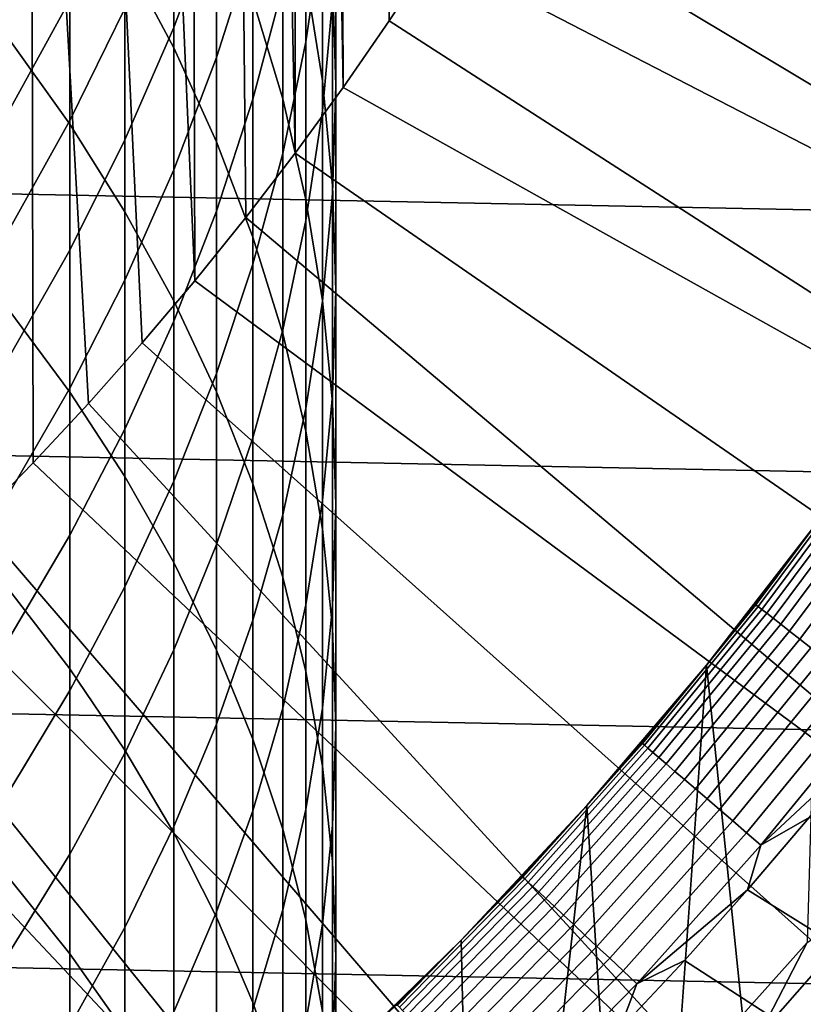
# Model space of a CAD drawing. Header units: metres. Extents: x -32 to 117, y -314 to 32.
# Tile 144 of 256: x 11.52 to 15.19, y -13.58 to -8.96. Entities that reach past the tile are written whole.
import ezdxf

# ---------------------------------------------------------------- set-up
doc = ezdxf.new("R2010")
doc.units = ezdxf.units.M
doc.layers.add('solid_24_501_064_XXX', color=7, linetype='CONTINUOUS')

msp = doc.modelspace()

# ---------------------------------------------------------------- linework, layer by layer
at = {"layer": 'solid_24_501_064_XXX'}
for points in [[(13.250397, -8.968107, 154.5), (13.033209, 9.280912, 154.5), (12.995952, 0.324207, 154.5), (13.033209, -9.280912, 154.5)], [(13.033209, 9.280912, 154.5), (13.250397, -8.968107, 154.5), (13.250397, 8.968107, 154.5)], [(13.250397, 8.968107, 154.5), (13.250397, -8.968107, 154.5), (13.459951, -8.650414, 154.5)], [(13.033209, -9.280912, 154.5), (12.995952, 0.324207, 154.5), (12.995952, -0.324207, 154.5)], [(13.033209, -9.280912, 154.5), (12.995952, -0.324207, 154.5), (12.96364, -0.971451, 154.5)], [(13.033209, -9.280912, 154.5), (12.96364, -0.971451, 154.5), (12.899115, -1.616422, 154.5)], [(13.033209, -9.280912, 154.5), (12.899115, -1.616422, 154.5), (12.802476, -2.257507, 154.5), (12.808691, -9.588402, 154.5)], [(12.808691, -9.588402, 154.5), (12.802476, -2.257507, 154.5), (12.674077, -2.892674, 154.5)], [(12.808691, -9.588402, 154.5), (12.674077, -2.892674, 154.5), (12.514092, -3.521002, 154.5), (12.576989, -9.89035, 154.5)], [(12.576989, -9.89035, 154.5), (12.514092, -3.521002, 154.5), (12.323039, -4.140335, 154.5), (12.337894, -10.187035, 154.5)], [(12.337894, -10.187035, 154.5), (12.323039, -4.140335, 154.5), (12.101392, -4.74934, 154.5)], [(12.337894, -10.187035, 154.5), (12.101392, -4.74934, 154.5), (11.849525, -5.346828, 154.5), (12.091828, -10.477948, 154.5)], [(12.091828, -10.477948, 154.5), (11.849525, -5.346828, 154.5), (11.568353, -5.930677, 154.5), (11.839188, -10.762604, 154.5)], [(11.57972, -11.041283, 154.5), (11.568353, -5.930677, 154.5), (11.25833, -6.5, 154.5), (11.313657, -11.313756, 154.5)], [(11.839188, -10.762604, 154.5), (11.568353, -5.930677, 154.5), (11.57972, -11.041283, 154.5)], [(19.729027, -9.734758, 148.5), (20.13352, -8.867996, 148.5), (14.55412, -6.646622, 154.5), (14.391843, -6.991041, 154.5)], [(19.729027, -9.734758, 148.5), (14.391843, -6.991041, 154.5), (14.221369, -7.331614, 154.5)], [(19.287237, -10.583124, 148.5), (19.729027, -9.734758, 148.5), (14.221369, -7.331614, 154.5), (14.042947, -7.66783, 154.5)], [(12.010434, -8.661865, 217.307861), (12.240073, -9.094736, 216.89917), (12.240073, -7.950223, 215.644379), (12.010434, -7.503554, 216.037949)], [(19.287237, -10.583124, 148.5), (14.042947, -7.66783, 154.5), (13.85647, -7.999856, 154.5)], [(30.869179, -10.16578, -303.5), (-31.248901, -8.930613, -303.5), (-31.579252, -7.6812, -303.5), (31.248901, -8.930613, -303.5)], [(12.937402, -8.5378, 207.134033), (12.859295, -9.065876, 206.7845), (12.859295, -8.269211, 205.534698), (12.937402, -7.729427, 205.865875)], [(12.859295, -8.759451, 212.781464), (12.937402, -9.248715, 212.37941), (12.937402, -8.25954, 211.132584), (12.859295, -7.756738, 211.517578)], [(12.610406, -8.866216, 214.837311), (12.750209, -9.333332, 214.425735), (12.750209, -8.273736, 213.180618), (12.610406, -7.792743, 213.575882)], [(11.464976, -9.052308, 219.357285), (11.751861, -9.453028, 218.951996), (11.751861, -8.237708, 217.708313), (11.464976, -7.823288, 218.099579)], [(12.440225, -8.461138, 202.092392), (12.240073, -8.998117, 201.811798), (12.240073, -8.372498, 200.562622), (12.440225, -7.826186, 200.82457)], [(12.984341, -8.764779, 210.745712), (13, -9.271237, 210.35791), (13, -8.351565, 209.113068), (12.984341, -7.83207, 209.483215)], [(12.610406, -8.604391, 203.640991), (12.440225, -9.139313, 203.337616), (12.440225, -8.461138, 202.092392), (12.610406, -7.9161, 202.377182)], [(12.240073, -9.094736, 216.89917), (12.440225, -9.535279, 216.483246), (12.440225, -8.404809, 215.243851), (12.240073, -7.950223, 215.644379)], [(12.984341, -8.871061, 208.742905), (12.937402, -9.389305, 208.373642), (12.937402, -8.5378, 207.134033), (12.984341, -8.007164, 207.48526)], [(19.287237, -10.583124, 148.5), (13.85647, -7.999856, 154.5), (13.662011, -8.327598, 154.5), (18.808872, -11.411674, 148.5)], [(12.750209, -8.805078, 205.205948), (12.610406, -9.335736, 204.880386), (12.610406, -8.604391, 203.640991), (12.750209, -8.062851, 203.94812)], [(11.751861, -9.453028, 218.951996), (12.010434, -9.863162, 218.537186), (12.010434, -8.661865, 217.307861), (11.751861, -8.237708, 217.708313)], [(12.859295, -9.065876, 206.7845), (12.750209, -9.59012, 206.437515), (12.750209, -8.805078, 205.205948), (12.859295, -8.269211, 205.534698)], [(12.937402, -9.248715, 212.37941), (12.984341, -9.740352, 211.975388), (12.984341, -8.764779, 210.745712), (12.937402, -8.25954, 211.132584)], [(12.750209, -9.333332, 214.425735), (12.859295, -9.805033, 214.010117), (12.859295, -8.759451, 212.781464), (12.750209, -8.273736, 213.180618)], [(11.751861, -8.869889, 198.819901), (11.464976, -9.391976, 198.591309), (11.464976, -8.876872, 197.357574), (11.751861, -8.347233, 197.568085)], [(12.010434, -8.909295, 200.305222), (11.751861, -9.435287, 200.053024), (11.751861, -8.869889, 198.819901), (12.010434, -8.335537, 199.053879)], [(13, -9.271237, 210.35791), (12.984341, -9.777697, 209.970108), (12.984341, -8.871061, 208.742905), (13, -8.351565, 209.113068)], [(18.808872, -11.411674, 148.5), (13.662011, -8.327598, 154.5), (13.459951, -8.650414, 154.5)], [(12.240073, -8.998117, 201.811798), (12.010434, -9.525747, 201.536102), (12.010434, -8.909295, 200.305222), (12.240073, -8.372498, 200.562622)], [(12.440225, -9.535279, 216.483246), (12.610406, -9.982433, 216.061066), (12.610406, -8.866216, 214.837311), (12.440225, -8.404809, 215.243851)], [(12.440225, -9.139313, 203.337616), (12.240073, -9.666327, 203.038742), (12.240073, -8.998117, 201.811798), (12.440225, -8.461138, 202.092392)], [(12.937402, -9.389305, 208.373642), (12.859295, -9.905049, 208.006165), (12.859295, -9.065876, 206.7845), (12.937402, -8.5378, 207.134033)], [(12.610406, -9.335736, 204.880386), (12.440225, -9.859909, 204.558792), (12.440225, -9.139313, 203.337616), (12.610406, -8.604391, 203.640991)], [(12.010434, -9.863162, 218.537186), (12.240073, -10.281723, 218.113861), (12.240073, -9.094736, 216.89917), (12.010434, -8.661865, 217.307861)], [(18.808872, -11.411674, 148.5), (13.459951, -8.650414, 154.5), (13.250397, -8.968107, 154.5), (18.295061, -12.218459, 148.5)], [(12.859295, -9.805033, 214.010117), (12.937402, -10.280182, 213.591461), (12.937402, -9.248715, 212.37941), (12.859295, -8.759451, 212.781464)], [(12.984341, -9.740352, 211.975388), (13, -10.233174, 211.570404), (13, -9.271237, 210.35791), (12.984341, -8.764779, 210.745712)], [(12.750209, -9.59012, 206.437515), (12.610406, -10.109269, 206.093887), (12.610406, -9.335736, 204.880386), (12.750209, -8.805078, 205.205948)], [(11.751861, -9.435287, 200.053024), (11.464976, -9.949203, 199.806595), (11.464976, -9.391976, 198.591309), (11.751861, -8.869889, 198.819901)], [(12.610406, -9.982433, 216.061066), (12.750209, -10.43512, 215.633682), (12.750209, -9.333332, 214.425735), (12.610406, -8.866216, 214.837311)], [(12.010434, -9.525747, 201.536102), (11.751861, -10.042753, 201.265961), (11.751861, -9.435287, 200.053024), (12.010434, -8.909295, 200.305222)], [(12.984341, -9.777697, 209.970108), (12.937402, -10.282936, 209.583252), (12.937402, -9.389305, 208.373642), (12.984341, -8.871061, 208.742905)], [(30.440569, -11.385158, -303.5), (-30.869179, -10.16578, -303.5), (-31.248901, -8.930613, -303.5), (30.869179, -10.16578, -303.5)], [(12.240073, -9.666327, 203.038742), (12.010434, -10.184162, 202.745056), (12.010434, -9.525747, 201.536102), (12.240073, -8.998117, 201.811798)], [(18.295061, -12.218459, 148.5), (13.250397, -8.968107, 154.5), (13.033209, -9.280912, 154.5)], [(11.464976, -10.323851, 220.571976), (11.751861, -10.710397, 220.153152), (11.751861, -9.453028, 218.951996), (11.464976, -9.052308, 219.357285)], [(12.240073, -10.281723, 218.113861), (12.440225, -10.707703, 217.683029), (12.440225, -9.535279, 216.483246), (12.240073, -9.094736, 216.89917)], [(12.859295, -9.905049, 208.006165), (12.750209, -10.41705, 207.641342), (12.750209, -9.59012, 206.437515), (12.859295, -9.065876, 206.7845)], [(12.440225, -9.859909, 204.558792), (12.240073, -10.376332, 204.241959), (12.240073, -9.666327, 203.038742), (12.440225, -9.139313, 203.337616)], [(18.295061, -12.218459, 148.5), (13.033209, -9.280912, 154.5), (12.808691, -9.588402, 154.5), (17.74667, -13.002142, 148.5)], [(12.937402, -10.280182, 213.591461), (12.984341, -10.757633, 213.170792), (12.984341, -9.740352, 211.975388), (12.937402, -9.248715, 212.37941)], [(13, -10.233174, 211.570404), (12.984341, -10.725998, 211.165421), (12.984341, -9.777697, 209.970108), (13, -9.271237, 210.35791)], [(12.610406, -10.109269, 206.093887), (12.440225, -10.622073, 205.754471), (12.440225, -9.859909, 204.558792), (12.610406, -9.335736, 204.880386)], [(12.750209, -10.43512, 215.633682), (12.859295, -10.892249, 215.202087), (12.859295, -9.805033, 214.010117), (12.750209, -9.333332, 214.425735)], [(12.937402, -10.282936, 209.583252), (12.859295, -10.785737, 209.198242), (12.859295, -9.905049, 208.006165), (12.937402, -9.389305, 208.373642)], [(11.751861, -10.042753, 201.265961), (11.464976, -10.547893, 201.002014), (11.464976, -9.949203, 199.806595), (11.751861, -9.435287, 200.053024)], [(11.751861, -10.710397, 220.153152), (12.010434, -11.106024, 219.724487), (12.010434, -9.863162, 218.537186), (11.751861, -9.453028, 218.951996)], [(12.010434, -10.184162, 202.745056), (11.751861, -10.691573, 202.457291), (11.751861, -10.042753, 201.265961), (12.010434, -9.525747, 201.536102)], [(12.440225, -10.707703, 217.683029), (12.610406, -11.140074, 217.245728), (12.610406, -9.982433, 216.061066), (12.440225, -9.535279, 216.483246)], [(17.164658, -13.761341, 148.5), (17.74667, -13.002142, 148.5), (12.808691, -9.588402, 154.5), (12.576989, -9.89035, 154.5)], [(12.750209, -10.41705, 207.641342), (12.610406, -10.924076, 207.280075), (12.610406, -10.109269, 206.093887), (12.750209, -9.59012, 206.437515)], [(12.240073, -10.376332, 204.241959), (12.010434, -10.883762, 203.930649), (12.010434, -10.184162, 202.745056), (12.240073, -9.666327, 203.038742)], [(12.984341, -10.757633, 213.170792), (13, -11.236238, 212.749084), (13, -10.233174, 211.570404), (12.984341, -9.740352, 211.975388)], [(12.984341, -10.725998, 211.165421), (12.937402, -11.217634, 210.761398), (12.937402, -10.282936, 209.583252), (12.984341, -9.777697, 209.970108)], [(12.859295, -10.892249, 215.202087), (12.937402, -11.352719, 214.767349), (12.937402, -10.280182, 213.591461), (12.859295, -9.805033, 214.010117)], [(12.010434, -11.106024, 219.724487), (12.240073, -11.50978, 219.287003), (12.240073, -10.281723, 218.113861), (12.010434, -9.863162, 218.537186)], [(12.440225, -10.622073, 205.754471), (12.240073, -11.127295, 205.420059), (12.240073, -10.376332, 204.241959), (12.440225, -9.859909, 204.558792)], [(17.164658, -13.761341, 148.5), (12.576989, -9.89035, 154.5), (12.337894, -10.187035, 154.5)], [(12.859295, -10.785737, 209.198242), (12.750209, -11.28489, 208.81604), (12.750209, -10.41705, 207.641342), (12.859295, -9.905049, 208.006165)], [(12.610406, -11.140074, 217.245728), (12.750209, -11.577795, 216.803024), (12.750209, -10.43512, 215.633682), (12.610406, -9.982433, 216.061066)], [(11.751861, -10.691573, 202.457291), (11.464976, -11.187337, 202.176132), (11.464976, -10.547893, 201.002014), (11.751861, -10.042753, 201.265961)], [(12.610406, -10.924076, 207.280075), (12.440225, -11.424904, 206.923218), (12.440225, -10.622073, 205.754471), (12.610406, -10.109269, 206.093887)], [(29.963835, -12.586431, -303.5), (-30.440569, -11.385158, -303.5), (-30.869179, -10.16578, -303.5), (30.440569, -11.385158, -303.5)], [(12.010434, -10.883762, 203.930649), (11.751861, -11.380978, 203.62561), (11.751861, -10.691573, 202.457291), (12.010434, -10.184162, 202.745056)], [(16.316256, -14.251166, 148.836288), (17.164658, -13.761341, 148.5), (12.337894, -10.187035, 154.5), (12.091828, -10.477948, 154.5)], [(13, -11.236238, 212.749084), (12.984341, -11.714844, 212.327393), (12.984341, -10.725998, 211.165421), (13, -10.233174, 211.570404)], [(12.240073, -11.50978, 219.287003), (12.440225, -11.920691, 218.841782), (12.440225, -10.707703, 217.683029), (12.240073, -10.281723, 218.113861)], [(12.937402, -11.217634, 210.761398), (12.859295, -11.706899, 210.359329), (12.859295, -10.785737, 209.198242), (12.937402, -10.282936, 209.583252)], [(12.937402, -11.352719, 214.767349), (12.984341, -11.815423, 214.33049), (12.984341, -10.757633, 213.170792), (12.937402, -10.280182, 213.591461)], [(11.464976, -11.636415, 221.742218), (11.751861, -12.008328, 221.310349), (11.751861, -10.710397, 220.153152), (11.464976, -10.323851, 220.571976)], [(12.240073, -11.127295, 205.420059), (12.010434, -11.62372, 205.091492), (12.010434, -10.883762, 203.930649), (12.240073, -10.376332, 204.241959)], [(12.750209, -11.28489, 208.81604), (12.610406, -11.779192, 208.437546), (12.610406, -10.924076, 207.280075), (12.750209, -10.41705, 207.641342)], [(12.750209, -11.577795, 216.803024), (12.859295, -12.019813, 216.355972), (12.859295, -10.892249, 215.202087), (12.750209, -10.43512, 215.633682)], [(15.48225, -14.73268, 149.12825), (16.316256, -14.251166, 148.836288), (12.091828, -10.477948, 154.5), (11.839188, -10.762604, 154.5)], [(12.440225, -11.424904, 206.923218), (12.240073, -11.918328, 206.57164), (12.240073, -11.127295, 205.420059), (12.440225, -10.622073, 205.754471)], [(11.751861, -11.380978, 203.62561), (11.464976, -11.866778, 203.32756), (11.464976, -11.187337, 202.176132), (11.751861, -10.691573, 202.457291)], [(11.751861, -12.008328, 221.310349), (12.010434, -12.38898, 220.868332), (12.010434, -11.106024, 219.724487), (11.751861, -10.710397, 220.153152)], [(12.440225, -11.920691, 218.841782), (12.610406, -12.337769, 218.389877), (12.610406, -11.140074, 217.245728), (12.440225, -10.707703, 217.683029)], [(15.48225, -14.73268, 149.12825), (11.839188, -10.762604, 154.5), (11.57972, -11.041283, 154.5)], [(12.984341, -11.714844, 212.327393), (12.937402, -12.192295, 211.906708), (12.937402, -11.217634, 210.761398), (12.984341, -10.725998, 211.165421)], [(12.984341, -11.815423, 214.33049), (13, -12.279243, 213.892593), (13, -11.236238, 212.749084), (12.984341, -10.757633, 213.170792)], [(12.859295, -11.706899, 210.359329), (12.750209, -12.192613, 209.96019), (12.750209, -11.28489, 208.81604), (12.859295, -10.785737, 209.198242)], [(12.010434, -11.62372, 205.091492), (11.751861, -12.11015, 204.769516), (11.751861, -11.380978, 203.62561), (12.010434, -10.883762, 203.930649)], [(12.859295, -12.019813, 216.355972), (12.937402, -12.46506, 215.90564), (12.937402, -11.352719, 214.767349), (12.859295, -10.892249, 215.202087)], [(12.610406, -11.779192, 208.437546), (12.440225, -12.267452, 208.063675), (12.440225, -11.424904, 206.923218), (12.610406, -10.924076, 207.280075)], [(14.660163, -15.207312, 149.376968), (15.48225, -14.73268, 149.12825), (11.57972, -11.041283, 154.5), (11.313657, -11.313756, 154.5)], [(14.969862, -11.707595, 124.746147), (15.473076, -11.033968, 124.746147), (15.269018, -11.307391, 124.839096), (15.007667, -11.652037, 124.839096)], [(14.980076, -11.715583, 124.653915), (15.483633, -11.041497, 124.653915), (15.473076, -11.033968, 124.746147), (14.969862, -11.707595, 124.746147)], [(14.997006, -11.728824, 124.563286), (15.501133, -11.053976, 124.563286), (15.483633, -11.041497, 124.653915), (14.980076, -11.715583, 124.653915)], [(15.020506, -11.747202, 124.475044), (15.525422, -11.071297, 124.475044), (15.501133, -11.053976, 124.563286), (14.997006, -11.728824, 124.563286)], [(15.050369, -11.770558, 124.389969), (15.55629, -11.093309, 124.389969), (15.525422, -11.071297, 124.475044), (15.020506, -11.747202, 124.475044)], [(12.010434, -12.38898, 220.868332), (12.240073, -12.777453, 220.417236), (12.240073, -11.50978, 219.287003), (12.010434, -11.106024, 219.724487)], [(12.240073, -11.918328, 206.57164), (12.010434, -12.40316, 206.226196), (12.010434, -11.62372, 205.091492), (12.240073, -11.127295, 205.420059)], [(15.08634, -11.79869, 124.308784), (15.593469, -11.119822, 124.308784), (15.55629, -11.093309, 124.389969), (15.050369, -11.770558, 124.389969)], [(15.128103, -11.831352, 124.232208), (15.636637, -11.150605, 124.232208), (15.593469, -11.119822, 124.308784), (15.08634, -11.79869, 124.308784)], [(12.610406, -12.337769, 218.389877), (12.750209, -12.760007, 217.932373), (12.750209, -11.577795, 216.803024), (12.610406, -11.140074, 217.245728)], [(15.175299, -11.868262, 124.160889), (15.685418, -11.185391, 124.160889), (15.636637, -11.150605, 124.232208), (15.128103, -11.831352, 124.232208)], [(12.937402, -12.192295, 211.906708), (12.859295, -12.667444, 211.488068), (12.859295, -11.706899, 210.359329), (12.937402, -11.217634, 210.761398)], [(15.227516, -11.909101, 124.095459), (15.739391, -11.22388, 124.095459), (15.685418, -11.185391, 124.160889), (15.175299, -11.868262, 124.160889)], [(13, -12.279243, 213.892593), (12.984341, -12.743063, 213.454681), (12.984341, -11.714844, 212.327393), (13, -11.236238, 212.749084)], [(14.660163, -15.207312, 149.376968), (11.313657, -11.313756, 154.5), (11.041371, -11.57964, 154.5)], [(12.750209, -12.192613, 209.96019), (12.610406, -12.673607, 209.564926), (12.610406, -11.779192, 208.437546), (12.750209, -11.28489, 208.81604)], [(15.007667, -11.652037, 124.839096), (15.269018, -11.307391, 124.839096), (15.268971, -11.30743, 126.5), (14.738583, -11.990582, 126.5)], [(15.210019, -13.292663, 126.5), (14.90774, -13.630805, 126.5), (14.738583, -11.990582, 126.5), (15.268971, -11.30743, 126.5)], [(12.937402, -12.46506, 215.90564), (12.984341, -12.912467, 215.45314), (12.984341, -11.815423, 214.33049), (12.937402, -11.352719, 214.767349)], [(29.439856, -13.767515, -303.5), (-29.963835, -12.586431, -303.5), (-30.440569, -11.385158, -303.5), (29.963835, -12.586431, -303.5)], [(11.751861, -12.11015, 204.769516), (11.464976, -12.585415, 204.454956), (11.464976, -11.866778, 203.32756), (11.751861, -11.380978, 203.62561)], [(12.440225, -12.267452, 208.063675), (12.240073, -12.748494, 207.695343), (12.240073, -11.918328, 206.57164), (12.440225, -11.424904, 206.923218)], [(12.240073, -12.777453, 220.417236), (12.440225, -13.172811, 219.95813), (12.440225, -11.920691, 218.841782), (12.240073, -11.50978, 219.287003)], [(13.847502, -15.676502, 149.583359), (14.660163, -15.207312, 149.376968), (11.041371, -11.57964, 154.5), (10.762646, -11.839128, 154.5)], [(12.750209, -12.760007, 217.932373), (12.859295, -13.186389, 217.470383), (12.859295, -12.019813, 216.355972), (12.750209, -11.577795, 216.803024)], [(11.464976, -12.988444, 222.866638), (11.751861, -13.345286, 222.422226), (11.751861, -12.008328, 221.310349), (11.464976, -11.636415, 221.742218)], [(12.010434, -12.40316, 206.226196), (11.751861, -12.878231, 205.88768), (11.751861, -12.11015, 204.769516), (12.010434, -11.62372, 205.091492)], [(14.969862, -11.707595, 124.746147), (15.007667, -11.652037, 124.839096), (14.738583, -11.990582, 126.5), (14.738536, -11.990645, 124.839096)], [(12.859295, -12.667444, 211.488068), (12.750209, -13.139145, 211.072449), (12.750209, -12.192613, 209.96019), (12.859295, -11.706899, 210.359329)], [(12.984341, -12.743063, 213.454681), (12.937402, -13.205766, 213.017838), (12.937402, -12.192295, 211.906708), (12.984341, -11.714844, 212.327393)], [(14.437344, -12.358302, 124.746147), (14.969862, -11.707595, 124.746147), (14.738536, -11.990645, 124.839096), (14.461764, -12.323043, 124.839096)], [(14.447195, -12.366735, 124.653915), (14.980076, -11.715583, 124.653915), (14.969862, -11.707595, 124.746147), (14.437344, -12.358302, 124.746147)], [(14.463523, -12.380712, 124.563286), (14.997006, -11.728824, 124.563286), (14.980076, -11.715583, 124.653915), (14.447195, -12.366735, 124.653915)], [(14.486186, -12.400111, 124.475044), (15.020506, -11.747202, 124.475044), (14.997006, -11.728824, 124.563286), (14.463523, -12.380712, 124.563286)], [(12.610406, -12.673607, 209.564926), (12.440225, -13.148722, 209.174484), (12.440225, -12.267452, 208.063675), (12.610406, -11.779192, 208.437546)], [(14.514988, -12.424766, 124.389969), (15.050369, -11.770558, 124.389969), (15.020506, -11.747202, 124.475044), (14.486186, -12.400111, 124.475044)], [(14.549678, -12.45446, 124.308784), (15.08634, -11.79869, 124.308784), (15.050369, -11.770558, 124.389969), (14.514988, -12.424766, 124.389969)], [(12.984341, -12.912467, 215.45314), (13, -13.360953, 214.999542), (13, -12.279243, 213.892593), (12.984341, -11.815423, 214.33049)], [(14.589956, -12.488938, 124.232208), (15.128103, -11.831352, 124.232208), (15.08634, -11.79869, 124.308784), (14.549678, -12.45446, 124.308784)], [(13.847502, -15.676502, 149.583359), (10.762646, -11.839128, 154.5), (10.477674, -12.09206, 154.5)], [(14.635472, -12.5279, 124.160889), (15.175299, -11.868262, 124.160889), (15.128103, -11.831352, 124.232208), (14.589956, -12.488938, 124.232208)], [(14.685832, -12.571008, 124.095459), (15.227516, -11.909101, 124.095459), (15.175299, -11.868262, 124.160889), (14.635472, -12.5279, 124.160889)], [(12.240073, -12.748494, 207.695343), (12.010434, -13.221159, 207.33342), (12.010434, -12.40316, 206.226196), (12.240073, -11.918328, 206.57164)], [(14.740599, -12.617887, 124.036476), (15.284303, -11.953511, 124.036476), (15.227516, -11.909101, 124.095459), (14.685832, -12.571008, 124.095459)], [(12.440225, -13.172811, 219.95813), (12.610406, -13.5741, 219.492157), (12.610406, -12.337769, 218.389877), (12.440225, -11.920691, 218.841782)], [(14.799296, -12.668133, 123.984459), (15.345165, -12.001111, 123.984459), (15.284303, -11.953511, 124.036476), (14.740599, -12.617887, 124.036476)], [(11.751861, -13.345286, 222.422226), (12.010434, -13.710513, 221.967392), (12.010434, -12.38898, 220.868332), (11.751861, -12.008328, 221.310349)], [(14.461764, -12.323043, 124.839096), (14.738536, -11.990645, 124.839096), (14.738583, -11.990582, 126.5), (14.177402, -12.649148, 126.5)], [(14.598092, -13.961937, 126.5), (14.281195, -14.285908, 126.5), (14.177402, -12.649148, 126.5), (14.738583, -11.990582, 126.5)], [(14.90774, -13.630805, 126.5), (14.598092, -13.961937, 126.5), (14.738583, -11.990582, 126.5)], [(14.861416, -12.721307, 123.939857), (15.409576, -12.051485, 123.939857), (15.345165, -12.001111, 123.984459), (14.799296, -12.668133, 123.984459)], [(12.859295, -13.186389, 217.470383), (12.937402, -13.615888, 217.00502), (12.937402, -12.46506, 215.90564), (12.859295, -12.019813, 216.355972)], [(14.926419, -12.776949, 123.903053), (15.476976, -12.104198, 123.903053), (15.409576, -12.051485, 123.939857), (14.861416, -12.721307, 123.939857)], [(13.041946, -16.14159, 149.748047), (13.847502, -15.676502, 149.583359), (10.477674, -12.09206, 154.5), (10.186981, -12.337966, 154.5)], [(14.993741, -12.834577, 123.874374), (15.546782, -12.158792, 123.874374), (15.476976, -12.104198, 123.903053), (14.926419, -12.776949, 123.903053)], [(11.751861, -12.878231, 205.88768), (11.464976, -13.342397, 205.556961), (11.464976, -12.585415, 204.454956), (11.751861, -12.11015, 204.769516)], [(12.750209, -13.139145, 211.072449), (12.610406, -13.606261, 210.660873), (12.610406, -12.673607, 209.564926), (12.750209, -12.192613, 209.96019)], [(12.937402, -13.205766, 213.017838), (12.859295, -13.666237, 212.583084), (12.859295, -12.667444, 211.488068), (12.937402, -12.192295, 211.906708)], [(14.993741, -12.834577, 123.874374), (15.500904, -12.361481, 123.854294), (15.546782, -12.158792, 123.874374)], [(12.440225, -13.148722, 209.174484), (12.240073, -13.616812, 208.789825), (12.240073, -12.748494, 207.695343), (12.440225, -12.267452, 208.063675)], [(13, -13.360953, 214.999542), (12.984341, -13.809441, 214.545944), (12.984341, -12.743063, 213.454681), (13, -12.279243, 213.892593)], [(14.177497, -12.649055, 124.839096), (14.461764, -12.323043, 124.839096), (14.177402, -12.649148, 126.5)], [(14.437344, -12.358302, 124.746147), (14.461764, -12.323043, 124.839096), (14.177497, -12.649055, 124.839096)], [(13.041946, -16.14159, 149.748047), (10.186981, -12.337966, 154.5), (9.890562, -12.576825, 154.5)], [(12.610406, -13.5741, 219.492157), (12.750209, -13.980356, 219.020401), (12.750209, -12.760007, 217.932373), (12.610406, -12.337769, 218.389877)], [(13.876563, -12.984818, 124.746147), (14.437344, -12.358302, 124.746147), (14.177497, -12.649055, 124.839096), (13.885882, -12.968511, 124.839096)], [(13.886032, -12.993679, 124.653915), (14.447195, -12.366735, 124.653915), (14.437344, -12.358302, 124.746147), (13.876563, -12.984818, 124.746147)], [(13.901726, -13.008364, 124.563286), (14.463523, -12.380712, 124.563286), (14.447195, -12.366735, 124.653915), (13.886032, -12.993679, 124.653915)], [(13.923509, -13.028747, 124.475044), (14.486186, -12.400111, 124.475044), (14.463523, -12.380712, 124.563286), (13.901726, -13.008364, 124.563286)], [(14.993741, -12.834577, 123.874374), (15.219625, -12.706189, 123.854294), (15.500904, -12.361481, 123.854294)], [(12.010434, -13.221159, 207.33342), (11.751861, -13.684309, 206.978775), (11.751861, -12.878231, 205.88768), (12.010434, -12.40316, 206.226196)], [(12.010434, -13.710513, 221.967392), (12.240073, -14.083243, 221.503189), (12.240073, -12.777453, 220.417236), (12.010434, -12.38898, 220.868332)], [(13.951192, -13.054651, 124.389969), (14.514988, -12.424766, 124.389969), (14.486186, -12.400111, 124.475044), (13.923509, -13.028747, 124.475044)], [(13.984534, -13.085852, 124.308784), (14.549678, -12.45446, 124.308784), (14.514988, -12.424766, 124.389969), (13.951192, -13.054651, 124.389969)], [(12.937402, -13.615888, 217.00502), (12.984341, -14.047468, 216.537399), (12.984341, -12.912467, 215.45314), (12.937402, -12.46506, 215.90564)], [(14.023249, -13.122077, 124.232208), (14.589956, -12.488938, 124.232208), (14.549678, -12.45446, 124.308784), (13.984534, -13.085852, 124.308784)], [(14.066997, -13.163014, 124.160889), (14.635472, -12.5279, 124.160889), (14.589956, -12.488938, 124.232208), (14.023249, -13.122077, 124.232208)], [(14.1154, -13.208307, 124.095459), (14.685832, -12.571008, 124.095459), (14.635472, -12.5279, 124.160889), (14.066997, -13.163014, 124.160889)], [(28.869246, -14.927042, -303.5), (-29.439856, -13.767515, -303.5), (-29.963835, -12.586431, -303.5), (29.439856, -13.767515, -303.5)], [(12.241085, -16.603968, 149.871475), (13.041946, -16.14159, 149.748047), (9.890562, -12.576825, 154.5), (9.588346, -12.808719, 154.5)], [(14.168039, -13.257564, 124.036476), (14.740599, -12.617887, 124.036476), (14.685832, -12.571008, 124.095459), (14.1154, -13.208307, 124.095459)], [(13.885882, -12.968511, 124.839096), (14.177497, -12.649055, 124.839096), (14.177402, -12.649148, 126.5), (13.587136, -13.281163, 126.5)], [(13.956861, -14.602928, 126.5), (13.625563, -14.912542, 126.5), (13.587136, -13.281163, 126.5), (14.177402, -12.649148, 126.5)], [(14.281195, -14.285908, 126.5), (13.956861, -14.602928, 126.5), (14.177402, -12.649148, 126.5)], [(14.224458, -13.310356, 123.984459), (14.799296, -12.668133, 123.984459), (14.740599, -12.617887, 124.036476), (14.168039, -13.257564, 124.036476)], [(12.610406, -13.606261, 210.660873), (12.440225, -14.067668, 210.254333), (12.440225, -13.148722, 209.174484), (12.610406, -12.673607, 209.564926)], [(12.859295, -13.666237, 212.583084), (12.750209, -14.123366, 212.151505), (12.750209, -13.139145, 211.072449), (12.859295, -12.667444, 211.488068)], [(14.284164, -13.366226, 123.939857), (14.861416, -12.721307, 123.939857), (14.799296, -12.668133, 123.984459), (14.224458, -13.310356, 123.984459)], [(12.240073, -13.616812, 208.789825), (12.010434, -14.076752, 208.411865), (12.010434, -13.221159, 207.33342), (12.240073, -12.748494, 207.695343)], [(12.984341, -13.809441, 214.545944), (12.937402, -14.256846, 214.093445), (12.937402, -13.205766, 213.017838), (12.984341, -12.743063, 213.454681)], [(14.346642, -13.424689, 123.903053), (14.926419, -12.776949, 123.903053), (14.861416, -12.721307, 123.939857), (14.284164, -13.366226, 123.939857)], [(16.366411, -13.393606, 123.621208), (15.219625, -12.706189, 123.854294), (14.93068, -13.0445, 123.854294), (16.066111, -13.752389, 123.621208)], [(14.993741, -12.834577, 123.874374), (14.93068, -13.0445, 123.854294), (15.219625, -12.706189, 123.854294)], [(12.240073, -14.083243, 221.503189), (12.440225, -14.46258, 221.030777), (12.440225, -13.172811, 219.95813), (12.240073, -12.777453, 220.417236)], [(12.750209, -13.980356, 219.020401), (12.859295, -14.390599, 218.544022), (12.859295, -13.186389, 217.470383), (12.750209, -12.760007, 217.932373)], [(14.411349, -13.485238, 123.874374), (14.993741, -12.834577, 123.874374), (14.926419, -12.776949, 123.903053), (14.346642, -13.424689, 123.903053)], [(11.84189, -16.834442, 149.917755), (12.241085, -16.603968, 149.871475), (9.588346, -12.808719, 154.5), (9.280838, -13.033266, 154.5)], [(14.411349, -13.485238, 123.874374), (14.93068, -13.0445, 123.854294), (14.993741, -12.834577, 123.874374)], [(11.751861, -13.684309, 206.978775), (11.464976, -14.136827, 206.632278), (11.464976, -13.342397, 205.556961), (11.751861, -12.878231, 205.88768)], [(12.984341, -14.047468, 216.537399), (13, -14.480091, 216.068649), (13, -13.360953, 214.999542), (12.984341, -12.912467, 215.45314)], [(13.587072, -13.281245, 124.839096), (13.885882, -12.968511, 124.839096), (13.587136, -13.281163, 126.5)], [(13.876563, -12.984818, 124.746147), (13.885882, -12.968511, 124.839096), (13.587072, -13.281245, 124.839096)], [(11.464976, -14.378342, 223.943893), (11.751861, -14.71969, 223.487488), (11.751861, -13.345286, 222.422226), (11.464976, -12.988444, 222.866638)], [(13.288619, -13.585917, 124.746147), (13.876563, -12.984818, 124.746147), (13.587072, -13.281245, 124.839096)], [(13.297687, -13.595186, 124.653915), (13.886032, -12.993679, 124.653915), (13.876563, -12.984818, 124.746147), (13.288619, -13.585917, 124.746147)], [(13.312716, -13.610552, 124.563286), (13.901726, -13.008364, 124.563286), (13.886032, -12.993679, 124.653915), (13.297687, -13.595186, 124.653915)], [(13.333575, -13.631878, 124.475044), (13.923509, -13.028747, 124.475044), (13.901726, -13.008364, 124.563286), (13.312716, -13.610552, 124.563286)], [(11.443454, -17.06448, 149.953735), (11.84189, -16.834442, 149.917755), (9.280838, -13.033266, 154.5), (8.968228, -13.25031, 154.5)], [(13.360085, -13.658981, 124.389969), (13.951192, -13.054651, 124.389969), (13.923509, -13.028747, 124.475044), (13.333575, -13.631878, 124.475044)], [(13.392016, -13.691626, 124.308784), (13.984534, -13.085852, 124.308784), (13.951192, -13.054651, 124.389969), (13.360085, -13.658981, 124.389969)], [(14.411349, -13.485238, 123.874374), (14.634218, -13.376244, 123.854294), (14.93068, -13.0445, 123.854294)], [(16.066111, -13.752389, 123.621208), (14.93068, -13.0445, 123.854294), (14.634218, -13.376244, 123.854294), (15.757946, -14.104441, 123.621208)], [(15.568902, -13.06386, 126.505112), (14.984246, -13.730532, 126.505112), (15.210019, -13.292663, 126.5)], [(14.984246, -13.730532, 126.505112), (15.568902, -13.06386, 126.505112), (15.663153, -13.142946, 126.520439), (15.074958, -13.813654, 126.520439)], [(13.42909, -13.729528, 124.232208), (14.023249, -13.122077, 124.232208), (13.984534, -13.085852, 124.308784), (13.392016, -13.691626, 124.308784)], [(12.440225, -14.067668, 210.254333), (12.240073, -14.522254, 209.853806), (12.240073, -13.616812, 208.789825), (12.440225, -13.148722, 209.174484)], [(12.750209, -14.123366, 212.151505), (12.610406, -14.576053, 211.724106), (12.610406, -13.606261, 210.660873), (12.750209, -13.139145, 211.072449)], [(13.470984, -13.772361, 124.160889), (14.066997, -13.163014, 124.160889), (14.023249, -13.122077, 124.232208), (13.42909, -13.729528, 124.232208)], [(13.517337, -13.819751, 124.095459), (14.1154, -13.208307, 124.095459), (14.066997, -13.163014, 124.160889), (13.470984, -13.772361, 124.160889)], [(15.074958, -13.813654, 126.520439), (15.663153, -13.142946, 126.520439), (15.724289, -13.258782, 126.545876)], [(12.440225, -14.46258, 221.030777), (12.610406, -14.847608, 220.55127), (12.610406, -13.5741, 219.492157), (12.440225, -13.172811, 219.95813)], [(12.859295, -14.390599, 218.544022), (12.937402, -14.803841, 218.064163), (12.937402, -13.615888, 217.00502), (12.859295, -13.186389, 217.470383)], [(12.937402, -14.256846, 214.093445), (12.859295, -14.702095, 213.643127), (12.859295, -13.666237, 212.583084), (12.937402, -13.205766, 213.017838)], [(13.567746, -13.871287, 124.036476), (14.168039, -13.257564, 124.036476), (14.1154, -13.208307, 124.095459), (13.517337, -13.819751, 124.095459)], [(12.010434, -14.076752, 208.411865), (11.751861, -14.527431, 208.041504), (11.751861, -13.684309, 206.978775), (12.010434, -13.221159, 207.33342)], [(13.621773, -13.926523, 123.984459), (14.224458, -13.310356, 123.984459), (14.168039, -13.257564, 124.036476), (13.567746, -13.871287, 124.036476)], [(15.074958, -13.813654, 126.520439), (15.724289, -13.258782, 126.545876), (15.277517, -13.948066, 126.581253), (15.122639, -13.941103, 126.545876)], [(13.281219, -13.587097, 124.839096), (13.587072, -13.281245, 124.839096), (13.587136, -13.281163, 126.5), (12.968472, -13.885918, 126.5)], [(13.625563, -14.912542, 126.5), (13.287622, -15.214431, 126.5), (12.968472, -13.885918, 126.5), (13.587136, -13.281163, 126.5)], [(13.288619, -13.585917, 124.746147), (13.587072, -13.281245, 124.839096), (13.281219, -13.587097, 124.839096)], [(14.984246, -13.730532, 126.505112), (14.90774, -13.630805, 126.5), (15.210019, -13.292663, 126.5)], [(11.751861, -14.71969, 223.487488), (12.010434, -15.069059, 223.02034), (12.010434, -13.710513, 221.967392), (11.751861, -13.345286, 222.422226)], [(13.67895, -13.98498, 123.939857), (14.284164, -13.366226, 123.939857), (14.224458, -13.310356, 123.984459), (13.621773, -13.926523, 123.984459)], [(13, -14.480091, 216.068649), (12.984341, -14.912714, 215.599899), (12.984341, -13.809441, 214.545944), (13, -13.360953, 214.999542)], [(13.738781, -14.046149, 123.903053), (14.346642, -13.424689, 123.903053), (14.284164, -13.366226, 123.939857), (13.67895, -13.98498, 123.939857)], [(15.757946, -14.104441, 123.621208), (14.634218, -13.376244, 123.854294), (14.330388, -13.701248, 123.854294), (15.442067, -14.44959, 123.621208)], [(14.411349, -13.485238, 123.874374), (14.330388, -13.701248, 123.854294), (14.634218, -13.376244, 123.854294)], [(13.800747, -14.109501, 123.874374), (14.411349, -13.485238, 123.874374), (14.346642, -13.424689, 123.903053), (13.738781, -14.046149, 123.903053)], [(13.800747, -14.109501, 123.874374), (14.330388, -13.701248, 123.854294), (14.411349, -13.485238, 123.874374)], [(12.610406, -14.847608, 220.55127), (12.750209, -15.2374, 220.065826), (12.750209, -13.980356, 219.020401), (12.610406, -13.5741, 219.492157)]]:
    msp.add_3dface(points, dxfattribs=at)

doc.saveas('drawing.dxf')
